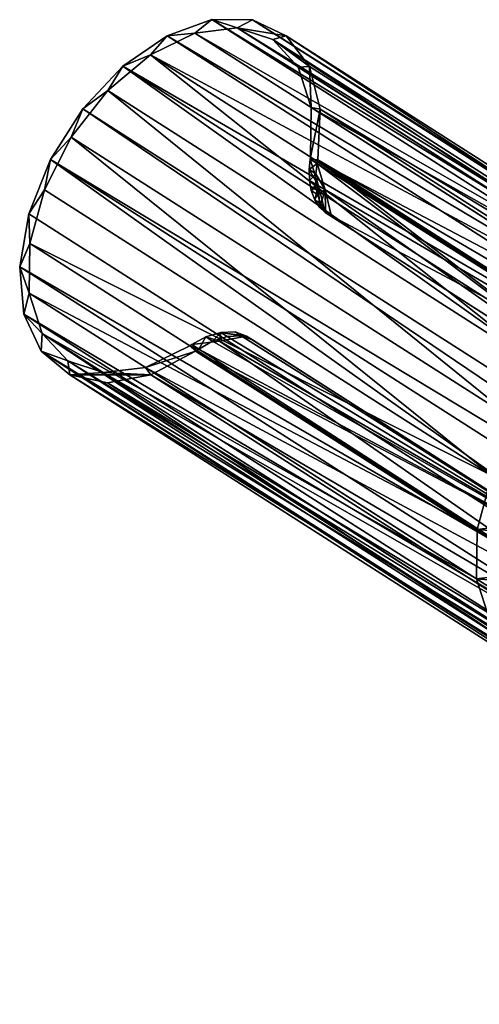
# Model space of a CAD drawing. Header units: millimetres. Extents: x -513 to 707, y -451 to 619.
# Tile 16 of 72: x -54 to 9, y -451 to -317. Entities that reach past the tile are written whole.
import ezdxf

# ---------------------------------------------------------------- set-up
doc = ezdxf.new("R2010")
doc.units = ezdxf.units.MM
doc.header["$LTSCALE"] = 25.4
doc.layers.get('0').update_dxf_attribs({"true_color": 0xff5454})

# ---------------------------------------------------------------- blocks, each defined once
blk = doc.blocks.new('EYE-SUPER-6491-6497-6504.STL')
at = {"color": 250, "true_color": 0x262626}
mesh = blk.add_polyface(dxfattribs=at)
corners = [(-36.31, -365.07, 272.22), (-47.34, -365.05, 260.34), (-42.21, -366.17, 266.63), (-42.78, -364.76, 265.05), (-37.03, -364.06, 270.76), (-30.18, -361.85, 276.61), (-30.95, -361.12, 275.29), (-29.75, -361.55, 276.87), (-30.69, -360.95, 275.45), (-13.51, -335.74, 276.61), (-14.55, -335.66, 275.45), (-13.6, -336.26, 276.87), (-13.17, -328.82, 272.22), (-14.5, -335.36, 275.29), (-14.39, -328.6, 270.76), (-14.65, -323.02, 266.63), (-16.17, -323.08, 265.05), (-19.66, -319.34, 258.72), (-17.82, -318.83, 260.34), (-24.52, -317.75, 252.4), (-22.4, -316.63, 253.9), (-47.64, -363.17, 258.72), (-51.26, -361.83, 253.9), (-51.13, -359.43, 252.4), (-53.61, -356.77, 247.89), (-52.91, -353.92, 246.69), (-54.19, -350.34, 242.85), (-52.8, -347.16, 242.16), (-52.94, -343.1, 239.21), (-50.82, -339.83, 239.25), (-49.98, -335.69, 237.31), (-47.16, -332.63, 238.25), (-45.57, -328.78, 237.31), (-42.17, -326.28, 239.25), (-40.1, -322.98, 239.21), (-36.35, -321.4, 242.16), (-34.06, -318.81, 242.85), (-30.27, -318.46, 246.69), (-27.98, -316.62, 247.89)]
mesh.append_faces([[corners[k] for k in face] for face in [(0, 1, 2), (6, 7, 8), (9, 10, 11)]], dxfattribs={"vtx0": -1, "color": 250})
mesh.append_faces([[corners[k] for k in face] for face in [(3, 0, 4), (4, 5, 6), (10, 12, 13), (13, 12, 14), (14, 15, 16), (16, 15, 17), (17, 18, 19), (1, 21, 22), (21, 1, 3), (22, 23, 24), (24, 25, 26), (26, 27, 28), (28, 29, 30), (30, 31, 32), (32, 33, 34), (34, 35, 36), (36, 37, 38), (38, 19, 20)]], dxfattribs={"vtx0": -1, "vtx1": -1, "color": 250})
mesh.append_faces([[corners[k] for k in face] for face in [(1, 0, 3)]], dxfattribs={"vtx0": -1, "vtx1": -1, "vtx2": -1, "color": 250})
mesh.append_faces([[corners[k] for k in face] for face in [(4, 0, 5), (6, 5, 7), (10, 9, 12), (14, 12, 15), (17, 15, 18), (19, 18, 20), (22, 21, 23), (24, 23, 25), (26, 25, 27), (28, 27, 29), (30, 29, 31), (32, 31, 33), (34, 33, 35), (36, 35, 37), (38, 37, 19)]], dxfattribs={"vtx0": -1, "vtx2": -1, "color": 250})
mesh = blk.add_polyface(dxfattribs=at)
corners = [(-34.06, -318.81, 242.85), (104.77, -401.39, 124.63), (98.69, -403.57, 119.58), (-27.98, -316.62, 247.89)]
mesh.append_faces([[corners[k] for k in face] for face in [(0, 1, 2), (1, 0, 3)]], dxfattribs={"vtx0": -1, "color": 250})
mesh = blk.add_polyface(dxfattribs=at)
corners = [(-27.98, -316.62, 247.89), (110.34, -401.39, 130.64), (104.77, -401.39, 124.63), (-22.4, -316.63, 253.9)]
mesh.append_faces([[corners[k] for k in face] for face in [(0, 1, 2), (1, 0, 3)]], dxfattribs={"vtx0": -1, "color": 250})
mesh = blk.add_polyface(dxfattribs=at)
corners = [(-22.4, -316.63, 253.9), (114.92, -403.59, 137.07), (110.34, -401.39, 130.64), (-17.82, -318.83, 260.34)]
mesh.append_faces([[corners[k] for k in face] for face in [(0, 1, 2), (1, 0, 3)]], dxfattribs={"vtx0": -1, "color": 250})
mesh = blk.add_polyface(dxfattribs=at)
corners = [(36.55, -356.74, 195.69), (-30.27, -318.46, 246.69), (30.79, -357.45, 189.98), (-24.52, -317.75, 252.4)]
mesh.append_faces([[corners[k] for k in face] for face in [(0, 1, 2), (1, 0, 3)]], dxfattribs={"vtx0": -1, "color": 250})
mesh = blk.add_polyface(dxfattribs=at)
corners = [(41.4, -358.33, 202.02), (-24.52, -317.75, 252.4), (36.55, -356.74, 195.69), (-19.66, -319.34, 258.72)]
mesh.append_faces([[corners[k] for k in face] for face in [(0, 1, 2), (1, 0, 3)]], dxfattribs={"vtx0": -1, "color": 250})
mesh = blk.add_polyface(dxfattribs=at)
corners = [(-40.1, -322.98, 239.21), (98.69, -403.57, 119.58), (92.64, -407.74, 115.94), (-34.06, -318.81, 242.85)]
mesh.append_faces([[corners[k] for k in face] for face in [(0, 1, 2), (1, 0, 3)]], dxfattribs={"vtx0": -1, "color": 250})
mesh = blk.add_polyface(dxfattribs=at)
corners = [(30.79, -357.45, 189.98), (-36.35, -321.4, 242.16), (24.71, -360.39, 185.45), (-30.27, -318.46, 246.69)]
mesh.append_faces([[corners[k] for k in face] for face in [(0, 1, 2), (1, 0, 3)]], dxfattribs={"vtx0": -1, "color": 250})
mesh = blk.add_polyface(dxfattribs=at)
corners = [(44.89, -362.07, 208.35), (-19.66, -319.34, 258.72), (41.4, -358.33, 202.02), (-16.17, -323.08, 265.05)]
mesh.append_faces([[corners[k] for k in face] for face in [(0, 1, 2), (1, 0, 3)]], dxfattribs={"vtx0": -1, "color": 250})
mesh = blk.add_polyface(dxfattribs=at)
corners = [(-17.82, -318.83, 260.34), (118.09, -407.78, 143.37), (114.92, -403.59, 137.07), (-14.65, -323.02, 266.63)]
mesh.append_faces([[corners[k] for k in face] for face in [(0, 1, 2), (1, 0, 3)]], dxfattribs={"vtx0": -1, "color": 250})
mesh = blk.add_polyface(dxfattribs=at)
corners = [(18.89, -365.27, 182.55), (-36.35, -321.4, 242.16), (-42.17, -326.28, 239.25), (24.71, -360.39, 185.45)]
mesh.append_faces([[corners[k] for k in face] for face in [(0, 1, 2), (1, 0, 3)]], dxfattribs={"vtx0": -1, "color": 250})
mesh = blk.add_polyface(dxfattribs=at)
corners = [(-40.1, -322.98, 239.21), (87.17, -413.55, 114.04), (-45.57, -328.78, 237.31), (92.64, -407.74, 115.94)]
mesh.append_faces([[corners[k] for k in face] for face in [(0, 1, 2), (1, 0, 3)]], dxfattribs={"vtx0": -1, "color": 250})
mesh = blk.add_polyface(dxfattribs=at)
corners = [(-14.39, -328.6, 270.76), (44.89, -362.07, 208.35), (46.67, -367.59, 214.05), (-16.17, -323.08, 265.05)]
mesh.append_faces([[corners[k] for k in face] for face in [(0, 1, 2), (1, 0, 3)]], dxfattribs={"vtx0": -1, "color": 250})
mesh = blk.add_polyface(dxfattribs=at)
corners = [(118.09, -407.78, 143.37), (-13.17, -328.82, 272.22), (119.57, -413.59, 148.96), (-14.65, -323.02, 266.63)]
mesh.append_faces([[corners[k] for k in face] for face in [(0, 1, 2), (1, 0, 3)]], dxfattribs={"vtx0": -1, "color": 250})
mesh = blk.add_polyface(dxfattribs=at)
corners = [(13.91, -371.62, 181.54), (-42.17, -326.28, 239.25), (-47.16, -332.63, 238.25), (18.89, -365.27, 182.55)]
mesh.append_faces([[corners[k] for k in face] for face in [(0, 1, 2), (1, 0, 3)]], dxfattribs={"vtx0": -1, "color": 250})
mesh = blk.add_polyface(dxfattribs=at)
corners = [(84.81, -416.9, 113.8), (-49.98, -335.69, 237.31), (-45.57, -328.78, 237.31)]
mesh.append_faces([[corners[k] for k in face] for face in [(0, 1, 2)]], dxfattribs={"color": 250})
mesh = blk.add_polyface(dxfattribs=at)
corners = [(87.17, -413.55, 114.04), (84.81, -416.9, 113.8), (-45.57, -328.78, 237.31)]
mesh.append_faces([[corners[k] for k in face] for face in [(0, 1, 2)]], dxfattribs={"color": 250})
mesh = blk.add_polyface(dxfattribs=at)
corners = [(-14.5, -335.36, 275.29), (46.67, -367.59, 214.05), (46.56, -374.35, 218.58), (-14.39, -328.6, 270.76)]
mesh.append_faces([[corners[k] for k in face] for face in [(0, 1, 2), (1, 0, 3)]], dxfattribs={"vtx0": -1, "color": 250})
mesh = blk.add_polyface(dxfattribs=at)
corners = [(119.57, -413.59, 148.96), (-13.51, -335.74, 276.61), (119.23, -420.5, 153.35), (-13.17, -328.82, 272.22)]
mesh.append_faces([[corners[k] for k in face] for face in [(0, 1, 2), (1, 0, 3)]], dxfattribs={"vtx0": -1, "color": 250})
mesh = blk.add_polyface(dxfattribs=at)
corners = [(10.24, -378.82, 182.55), (-47.16, -332.63, 238.25), (-50.82, -339.83, 239.25), (13.91, -371.62, 181.54)]
mesh.append_faces([[corners[k] for k in face] for face in [(0, 1, 2), (1, 0, 3)]], dxfattribs={"vtx0": -1, "color": 250})
mesh = blk.add_polyface(dxfattribs=at)
corners = [(-49.98, -335.69, 237.31), (79.8, -427.86, 115.94), (-52.94, -343.1, 239.21), (82.76, -420.45, 114.04)]
mesh.append_faces([[corners[k] for k in face] for face in [(0, 1, 2), (1, 0, 3)]], dxfattribs={"vtx0": -1, "color": 250})
mesh = blk.add_polyface(dxfattribs=at)
corners = [(84.81, -416.9, 113.8), (82.76, -420.45, 114.04), (-49.98, -335.69, 237.31)]
mesh.append_faces([[corners[k] for k in face] for face in [(0, 1, 2)]], dxfattribs={"color": 250})
mesh = blk.add_polyface(dxfattribs=at)
corners = [(-14.55, -335.66, 275.45), (-13.4, -339.27, 275.1), (-14.68, -337.07, 276)]
mesh.append_faces([[corners[k] for k in face] for face in [(0, 1, 2)]], dxfattribs={"color": 250})
mesh = blk.add_polyface(dxfattribs=at)
corners = [(-13.6, -336.26, 276.87), (-14.68, -337.07, 276), (-13.77, -337.65, 277.38), (-14.55, -335.66, 275.45)]
mesh.append_faces([[corners[k] for k in face] for face in [(0, 1, 2), (1, 0, 3)]], dxfattribs={"vtx0": -1, "color": 250})
mesh = blk.add_polyface(dxfattribs=at)
corners = [(-14.5, -335.36, 275.29), (46.56, -374.35, 218.58), (-14.55, -335.66, 275.45)]
mesh.append_faces([[corners[k] for k in face] for face in [(0, 1, 2)]], dxfattribs={"color": 250})
mesh = blk.add_polyface(dxfattribs=at)
corners = [(-14.55, -335.66, 275.45), (46.56, -374.35, 218.58), (-13.4, -339.27, 275.1)]
mesh.append_faces([[corners[k] for k in face] for face in [(0, 1, 2)]], dxfattribs={"color": 250})
mesh = blk.add_polyface(dxfattribs=at)
corners = [(-13.51, -335.74, 276.61), (-13.6, -336.26, 276.87), (38.14, -375.23, 229.59)]
mesh.append_faces([[corners[k] for k in face] for face in [(0, 1, 2)]], dxfattribs={"color": 250})
mesh = blk.add_polyface(dxfattribs=at)
corners = [(-13.51, -335.74, 276.61), (38.14, -375.23, 229.59), (119.23, -420.5, 153.35)]
mesh.append_faces([[corners[k] for k in face] for face in [(0, 1, 2)]], dxfattribs={"color": 250})
mesh = blk.add_polyface(dxfattribs=at)
corners = [(-14.68, -337.07, 276), (-13.4, -339.27, 275.1), (-14.64, -338.57, 276.26)]
mesh.append_faces([[corners[k] for k in face] for face in [(0, 1, 2)]], dxfattribs={"color": 250})
mesh = blk.add_polyface(dxfattribs=at)
corners = [(-13.77, -337.65, 277.38), (-14.64, -338.57, 276.26), (-13.75, -339.13, 277.6), (-14.68, -337.07, 276)]
mesh.append_faces([[corners[k] for k in face] for face in [(0, 1, 2), (1, 0, 3)]], dxfattribs={"vtx0": -1, "color": 250})
mesh = blk.add_polyface(dxfattribs=at)
corners = [(-13.6, -336.26, 276.87), (-13.77, -337.65, 277.38), (-12.52, -339.84, 276.44)]
mesh.append_faces([[corners[k] for k in face] for face in [(0, 1, 2)]], dxfattribs={"color": 250})
mesh = blk.add_polyface(dxfattribs=at)
corners = [(-13.6, -336.26, 276.87), (-12.52, -339.84, 276.44), (38.14, -375.23, 229.59)]
mesh.append_faces([[corners[k] for k in face] for face in [(0, 1, 2)]], dxfattribs={"color": 250})
mesh = blk.add_polyface(dxfattribs=at)
corners = [(-13.77, -337.65, 277.38), (-13.75, -339.13, 277.6), (-12.52, -339.84, 276.44)]
mesh.append_faces([[corners[k] for k in face] for face in [(0, 1, 2)]], dxfattribs={"color": 250})
mesh = blk.add_polyface(dxfattribs=at)
corners = [(-14.64, -338.57, 276.26), (-13.4, -339.27, 275.1), (-14.39, -339.93, 276.2)]
mesh.append_faces([[corners[k] for k in face] for face in [(0, 1, 2)]], dxfattribs={"color": 250})
mesh = blk.add_polyface(dxfattribs=at)
corners = [(-13.75, -339.13, 277.6), (-14.39, -339.93, 276.2), (-13.53, -340.49, 277.51), (-14.64, -338.57, 276.26)]
mesh.append_faces([[corners[k] for k in face] for face in [(0, 1, 2), (1, 0, 3)]], dxfattribs={"vtx0": -1, "color": 250})
mesh = blk.add_polyface(dxfattribs=at)
corners = [(-13.4, -339.27, 275.1), (-13.93, -341.19, 275.85), (-14.39, -339.93, 276.2)]
mesh.append_faces([[corners[k] for k in face] for face in [(0, 1, 2)]], dxfattribs={"color": 250})
mesh = blk.add_polyface(dxfattribs=at)
corners = [(-13.4, -339.27, 275.1), (-13.29, -342.19, 275.28), (-13.93, -341.19, 275.85)]
mesh.append_faces([[corners[k] for k in face] for face in [(0, 1, 2)]], dxfattribs={"color": 250})
mesh = blk.add_polyface(dxfattribs=at)
corners = [(-12.52, -339.84, 276.44), (-13.75, -339.13, 277.6), (-13.53, -340.49, 277.51)]
mesh.append_faces([[corners[k] for k in face] for face in [(0, 1, 2)]], dxfattribs={"color": 250})
mesh = blk.add_polyface(dxfattribs=at)
corners = [(46.56, -374.35, 218.58), (-12.48, -342.91, 274.54), (-13.4, -339.27, 275.1)]
mesh.append_faces([[corners[k] for k in face] for face in [(0, 1, 2)]], dxfattribs={"color": 250})
mesh = blk.add_polyface(dxfattribs=at)
corners = [(-13.4, -339.27, 275.1), (-12.48, -342.91, 274.54), (-13.29, -342.19, 275.28)]
mesh.append_faces([[corners[k] for k in face] for face in [(0, 1, 2)]], dxfattribs={"color": 250})
mesh = blk.add_polyface(dxfattribs=at)
corners = [(10.24, -378.82, 182.55), (-52.8, -347.16, 242.16), (8.26, -386.15, 185.45), (-50.82, -339.83, 239.25)]
mesh.append_faces([[corners[k] for k in face] for face in [(0, 1, 2), (1, 0, 3)]], dxfattribs={"vtx0": -1, "color": 250})
mesh = blk.add_polyface(dxfattribs=at)
corners = [(-13.53, -340.49, 277.51), (-13.93, -341.19, 275.85), (-13.08, -341.73, 277.14), (-14.39, -339.93, 276.2)]
mesh.append_faces([[corners[k] for k in face] for face in [(0, 1, 2), (1, 0, 3)]], dxfattribs={"vtx0": -1, "color": 250})
mesh = blk.add_polyface(dxfattribs=at)
corners = [(-12.52, -339.84, 276.44), (-13.53, -340.49, 277.51), (-13.08, -341.73, 277.14)]
mesh.append_faces([[corners[k] for k in face] for face in [(0, 1, 2)]], dxfattribs={"color": 250})
mesh = blk.add_polyface(dxfattribs=at)
corners = [(-12.52, -339.84, 276.44), (-13.08, -341.73, 277.14), (-12.45, -342.73, 276.56)]
mesh.append_faces([[corners[k] for k in face] for face in [(0, 1, 2)]], dxfattribs={"color": 250})
mesh = blk.add_polyface(dxfattribs=at)
corners = [(38.14, -375.23, 229.59), (-12.52, -339.84, 276.44), (-11.64, -343.45, 275.81)]
mesh.append_faces([[corners[k] for k in face] for face in [(0, 1, 2)]], dxfattribs={"color": 250})
mesh = blk.add_polyface(dxfattribs=at)
corners = [(-11.64, -343.45, 275.81), (-12.52, -339.84, 276.44), (-12.45, -342.73, 276.56)]
mesh.append_faces([[corners[k] for k in face] for face in [(0, 1, 2)]], dxfattribs={"color": 250})
mesh = blk.add_polyface(dxfattribs=at)
corners = [(-13.08, -341.73, 277.14), (-13.29, -342.19, 275.28), (-12.45, -342.73, 276.56), (-13.93, -341.19, 275.85)]
mesh.append_faces([[corners[k] for k in face] for face in [(0, 1, 2), (1, 0, 3)]], dxfattribs={"vtx0": -1, "color": 250})
mesh = blk.add_polyface(dxfattribs=at)
corners = [(-11.64, -343.45, 275.81), (-13.29, -342.19, 275.28), (-12.48, -342.91, 274.54), (-12.45, -342.73, 276.56)]
mesh.append_faces([[corners[k] for k in face] for face in [(0, 1, 2), (1, 0, 3)]], dxfattribs={"vtx0": -1, "color": 250})
mesh = blk.add_polyface(dxfattribs=at)
corners = [(-54.19, -350.34, 242.85), (79.8, -427.86, 115.94), (78.55, -435.1, 119.58), (-52.94, -343.1, 239.21)]
mesh.append_faces([[corners[k] for k in face] for face in [(0, 1, 2), (1, 0, 3)]], dxfattribs={"vtx0": -1, "color": 250})
mesh = blk.add_polyface(dxfattribs=at)
corners = [(-12.48, -342.91, 274.54), (46.56, -374.35, 218.58), (37.3, -374.7, 228.31)]
mesh.append_faces([[corners[k] for k in face] for face in [(0, 1, 2)]], dxfattribs={"color": 250})
mesh = blk.add_polyface(dxfattribs=at)
corners = [(38.14, -375.23, 229.59), (-12.48, -342.91, 274.54), (37.3, -374.7, 228.31), (-11.64, -343.45, 275.81)]
mesh.append_faces([[corners[k] for k in face] for face in [(0, 1, 2), (1, 0, 3)]], dxfattribs={"vtx0": -1, "color": 250})
mesh = blk.add_polyface(dxfattribs=at)
corners = [(8.26, -386.15, 185.45), (-52.91, -353.92, 246.69), (8.15, -392.91, 189.98), (-52.8, -347.16, 242.16)]
mesh.append_faces([[corners[k] for k in face] for face in [(0, 1, 2), (1, 0, 3)]], dxfattribs={"vtx0": -1, "color": 250})
mesh = blk.add_polyface(dxfattribs=at)
corners = [(-53.61, -356.77, 247.89), (78.55, -435.1, 119.58), (79.13, -441.53, 124.63), (-54.19, -350.34, 242.85)]
mesh.append_faces([[corners[k] for k in face] for face in [(0, 1, 2), (1, 0, 3)]], dxfattribs={"vtx0": -1, "color": 250})
mesh = blk.add_polyface(dxfattribs=at)
corners = [(8.15, -392.91, 189.98), (-51.13, -359.43, 252.4), (9.93, -398.42, 195.69), (-52.91, -353.92, 246.69)]
mesh.append_faces([[corners[k] for k in face] for face in [(0, 1, 2), (1, 0, 3)]], dxfattribs={"vtx0": -1, "color": 250})
mesh = blk.add_polyface(dxfattribs=at)
corners = [(-51.26, -361.83, 253.9), (79.13, -441.53, 124.63), (81.48, -446.59, 130.64), (-53.61, -356.77, 247.89)]
mesh.append_faces([[corners[k] for k in face] for face in [(0, 1, 2), (1, 0, 3)]], dxfattribs={"vtx0": -1, "color": 250})
mesh = blk.add_polyface(dxfattribs=at)
corners = [(24.03, -403.05, 214.05), (13.42, -402.16, 202.02), (18.28, -403.75, 208.35), (30.11, -400.11, 218.58), (9.93, -398.42, 195.69), (35.93, -395.22, 221.49), (8.15, -392.91, 189.98), (40.92, -388.87, 222.49), (8.26, -386.15, 185.45), (44.58, -381.68, 221.49), (10.24, -378.82, 182.55), (46.56, -374.35, 218.58), (13.91, -371.62, 181.54), (46.67, -367.59, 214.05), (18.89, -365.27, 182.55), (44.89, -362.07, 208.35), (24.71, -360.39, 185.45), (41.4, -358.33, 202.02), (30.79, -357.45, 189.98), (36.55, -356.74, 195.69)]
mesh.append_faces([[corners[k] for k in face] for face in [(0, 1, 2), (18, 17, 19)]], dxfattribs={"vtx0": -1, "color": 250})
mesh.append_faces([[corners[k] for k in face] for face in [(1, 3, 4), (4, 5, 6), (6, 7, 8), (8, 9, 10), (10, 11, 12), (12, 13, 14), (14, 15, 16), (16, 17, 18)]], dxfattribs={"vtx0": -1, "vtx1": -1, "color": 250})
mesh.append_faces([[corners[k] for k in face] for face in [(1, 0, 3), (4, 3, 5), (6, 5, 7), (8, 7, 9), (10, 9, 11), (12, 11, 13), (14, 13, 15), (16, 15, 17)]], dxfattribs={"vtx0": -1, "vtx2": -1, "color": 250})
mesh = blk.add_polyface(dxfattribs=at)
corners = [(-51.13, -359.43, 252.4), (13.42, -402.16, 202.02), (9.93, -398.42, 195.69), (-47.64, -363.17, 258.72)]
mesh.append_faces([[corners[k] for k in face] for face in [(0, 1, 2), (1, 0, 3)]], dxfattribs={"vtx0": -1, "color": 250})
mesh = blk.add_polyface(dxfattribs=at)
corners = [(-28.77, -359.9, 276.18), (-26.94, -360.47, 275.1), (-30.69, -360.95, 275.45)]
mesh.append_faces([[corners[k] for k in face] for face in [(0, 1, 2)]], dxfattribs={"color": 250})
mesh = blk.add_polyface(dxfattribs=at)
corners = [(-29.75, -361.55, 276.87), (-28.77, -359.9, 276.18), (-30.69, -360.95, 275.45), (-27.88, -360.47, 277.53)]
mesh.append_faces([[corners[k] for k in face] for face in [(0, 1, 2), (1, 0, 3)]], dxfattribs={"vtx0": -1, "color": 250})
mesh = blk.add_polyface(dxfattribs=at)
corners = [(-26.73, -359.28, 276.2), (-26.94, -360.47, 275.1), (-28.77, -359.9, 276.18)]
mesh.append_faces([[corners[k] for k in face] for face in [(0, 1, 2)]], dxfattribs={"color": 250})
mesh = blk.add_polyface(dxfattribs=at)
corners = [(-27.88, -360.47, 277.53), (-26.73, -359.28, 276.2), (-28.77, -359.9, 276.18), (-25.86, -359.83, 277.5)]
mesh.append_faces([[corners[k] for k in face] for face in [(0, 1, 2), (1, 0, 3)]], dxfattribs={"vtx0": -1, "color": 250})
mesh = blk.add_polyface(dxfattribs=at)
corners = [(27.37, -392.09, 229.59), (-25.86, -359.83, 277.5), (-27.88, -360.47, 277.53)]
mesh.append_faces([[corners[k] for k in face] for face in [(0, 1, 2)]], dxfattribs={"color": 250})
mesh = blk.add_polyface(dxfattribs=at)
corners = [(-23.25, -359.77, 274.54), (-26.94, -360.47, 275.1), (-26.73, -359.28, 276.2)]
mesh.append_faces([[corners[k] for k in face] for face in [(0, 1, 2)]], dxfattribs={"color": 250})
mesh = blk.add_polyface(dxfattribs=at)
corners = [(26.53, -391.55, 228.31), (-26.94, -360.47, 275.1), (-23.25, -359.77, 274.54)]
mesh.append_faces([[corners[k] for k in face] for face in [(0, 1, 2)]], dxfattribs={"color": 250})
mesh = blk.add_polyface(dxfattribs=at)
corners = [(-23.25, -359.77, 274.54), (-26.73, -359.28, 276.2), (-24.8, -359.22, 275.59)]
mesh.append_faces([[corners[k] for k in face] for face in [(0, 1, 2)]], dxfattribs={"color": 250})
mesh = blk.add_polyface(dxfattribs=at)
corners = [(-26.73, -359.28, 276.2), (-23.96, -359.76, 276.87), (-24.8, -359.22, 275.59), (-25.86, -359.83, 277.5)]
mesh.append_faces([[corners[k] for k in face] for face in [(0, 1, 2), (1, 0, 3)]], dxfattribs={"vtx0": -1, "color": 250})
mesh = blk.add_polyface(dxfattribs=at)
corners = [(27.37, -392.09, 229.59), (-23.96, -359.76, 276.87), (-25.86, -359.83, 277.5)]
mesh.append_faces([[corners[k] for k in face] for face in [(0, 1, 2)]], dxfattribs={"color": 250})
mesh = blk.add_polyface(dxfattribs=at)
corners = [(-24.8, -359.22, 275.59), (-22.41, -360.3, 275.81), (-23.25, -359.77, 274.54), (-23.96, -359.76, 276.87)]
mesh.append_faces([[corners[k] for k in face] for face in [(0, 1, 2), (1, 0, 3)]], dxfattribs={"vtx0": -1, "color": 250})
mesh = blk.add_polyface(dxfattribs=at)
corners = [(27.37, -392.09, 229.59), (-22.41, -360.3, 275.81), (-23.96, -359.76, 276.87)]
mesh.append_faces([[corners[k] for k in face] for face in [(0, 1, 2)]], dxfattribs={"color": 250})
mesh = blk.add_polyface(dxfattribs=at)
corners = [(-23.25, -359.77, 274.54), (27.37, -392.09, 229.59), (26.53, -391.55, 228.31), (-22.41, -360.3, 275.81)]
mesh.append_faces([[corners[k] for k in face] for face in [(0, 1, 2), (1, 0, 3)]], dxfattribs={"vtx0": -1, "color": 250})
mesh = blk.add_polyface(dxfattribs=at)
corners = [(-37.03, -364.06, 270.76), (30.11, -400.11, 218.58), (24.03, -403.05, 214.05), (-30.95, -361.12, 275.29)]
mesh.append_faces([[corners[k] for k in face] for face in [(0, 1, 2), (1, 0, 3)]], dxfattribs={"vtx0": -1, "color": 250})
mesh = blk.add_polyface(dxfattribs=at)
corners = [(-30.69, -360.95, 275.45), (30.11, -400.11, 218.58), (-30.95, -361.12, 275.29)]
mesh.append_faces([[corners[k] for k in face] for face in [(0, 1, 2)]], dxfattribs={"color": 250})
mesh = blk.add_polyface(dxfattribs=at)
corners = [(-30.69, -360.95, 275.45), (-26.94, -360.47, 275.1), (30.11, -400.11, 218.58)]
mesh.append_faces([[corners[k] for k in face] for face in [(0, 1, 2)]], dxfattribs={"color": 250})
mesh = blk.add_polyface(dxfattribs=at)
corners = [(-27.88, -360.47, 277.53), (-29.75, -361.55, 276.87), (27.37, -392.09, 229.59)]
mesh.append_faces([[corners[k] for k in face] for face in [(0, 1, 2)]], dxfattribs={"color": 250})
mesh = blk.add_polyface(dxfattribs=at)
corners = [(-26.94, -360.47, 275.1), (26.53, -391.55, 228.31), (30.11, -400.11, 218.58)]
mesh.append_faces([[corners[k] for k in face] for face in [(0, 1, 2)]], dxfattribs={"color": 250})
mesh = blk.add_polyface(dxfattribs=at)
corners = [(85.4, -449.81, 137.07), (-51.26, -361.83, 253.9), (81.48, -446.59, 130.64), (-47.34, -365.05, 260.34)]
mesh.append_faces([[corners[k] for k in face] for face in [(0, 1, 2), (1, 0, 3)]], dxfattribs={"vtx0": -1, "color": 250})
mesh = blk.add_polyface(dxfattribs=at)
corners = [(102.56, -446.61, 153.35), (-36.31, -365.07, 272.22), (96.43, -449.83, 148.96), (-30.18, -361.85, 276.61)]
mesh.append_faces([[corners[k] for k in face] for face in [(0, 1, 2), (1, 0, 3)]], dxfattribs={"vtx0": -1, "color": 250})
mesh = blk.add_polyface(dxfattribs=at)
corners = [(-29.75, -361.55, 276.87), (-30.18, -361.85, 276.61), (27.37, -392.09, 229.59)]
mesh.append_faces([[corners[k] for k in face] for face in [(0, 1, 2)]], dxfattribs={"color": 250})
mesh = blk.add_polyface(dxfattribs=at)
corners = [(102.56, -446.61, 153.35), (27.37, -392.09, 229.59), (-30.18, -361.85, 276.61)]
mesh.append_faces([[corners[k] for k in face] for face in [(0, 1, 2)]], dxfattribs={"color": 250})
mesh = blk.add_polyface(dxfattribs=at)
corners = [(-47.64, -363.17, 258.72), (18.28, -403.75, 208.35), (13.42, -402.16, 202.02), (-42.78, -364.76, 265.05)]
mesh.append_faces([[corners[k] for k in face] for face in [(0, 1, 2), (1, 0, 3)]], dxfattribs={"vtx0": -1, "color": 250})
mesh = blk.add_polyface(dxfattribs=at)
corners = [(90.53, -450.93, 143.37), (-47.34, -365.05, 260.34), (85.4, -449.81, 137.07), (-42.21, -366.17, 266.63)]
mesh.append_faces([[corners[k] for k in face] for face in [(0, 1, 2), (1, 0, 3)]], dxfattribs={"vtx0": -1, "color": 250})
mesh = blk.add_polyface(dxfattribs=at)
corners = [(-42.78, -364.76, 265.05), (24.03, -403.05, 214.05), (18.28, -403.75, 208.35), (-37.03, -364.06, 270.76)]
mesh.append_faces([[corners[k] for k in face] for face in [(0, 1, 2), (1, 0, 3)]], dxfattribs={"vtx0": -1, "color": 250})
mesh = blk.add_polyface(dxfattribs=at)
corners = [(96.43, -449.83, 148.96), (-42.21, -366.17, 266.63), (90.53, -450.93, 143.37), (-36.31, -365.07, 272.22)]
mesh.append_faces([[corners[k] for k in face] for face in [(0, 1, 2), (1, 0, 3)]], dxfattribs={"vtx0": -1, "color": 250})

msp = doc.modelspace()

# ---------------------------------------------------------------- block references
at = {"color": 0}
msp.add_blockref('EYE-SUPER-6491-6497-6504.STL', (0, 0), dxfattribs=at)

doc.saveas('drawing.dxf')
